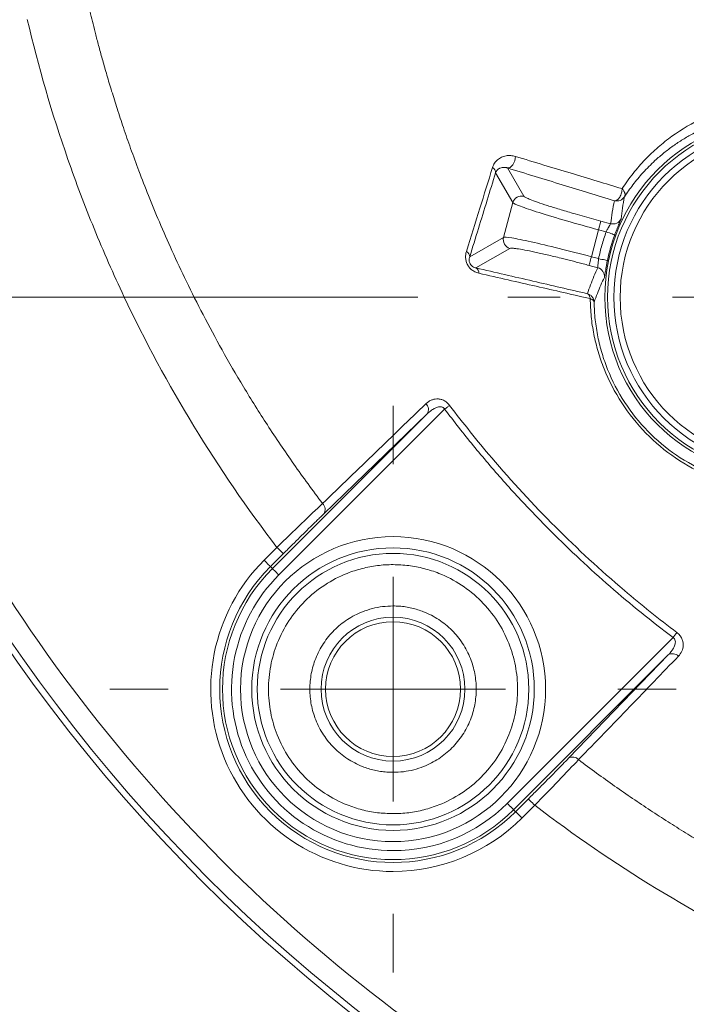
# Model space of a CAD drawing. Header units: millimetres. Extents: x 0 to 420, y 0 to 297.
# Tile 5 of 92: x 56.08 to 63.49, y 49.07 to 60.02. Entities that reach past the tile are written whole.
import ezdxf

# ---------------------------------------------------------------- set-up
doc = ezdxf.new("R2010")
doc.units = ezdxf.units.MM
doc.styles.add('SLDTEXTSTYLE0', font='TXT', dxfattribs={"width": 0.75})
doc.dimstyles.new('SLDDIMSTYLE0', dxfattribs={"dimtxt": 3.5, "dimasz": 3.302, "dimexe": 0, "dimexo": 0.0625, "dimgap": 0.875, "dimtad": 2, "dimdec": 6, "dimlfac": 2, "dimrnd": 1e-09, "dimzin": 12, "dimdsep": 46, "dimtxsty": 'SLDTEXTSTYLE0', "dimsah": 1, "dimcen": 0.09, "dimadec": 0, "dimazin": 3, "dimtfac": 1, "dimtofl": 0, "dimtmove": 0, "dimatfit": 3, "dimfxl": 1, "dimfrac": 2, "dimtolj": 1, "dimtzin": 12, "dimarcsym": 0})

# ---------------------------------------------------------------- blocks, each defined once
blk = doc.blocks.new('_D_10')
at = {"color": 7, "linetype": 'Continuous', "lineweight": 0}
for p, q in [((84.09, 111.446), (25.051, 111.446)), ((26.051, 111.446), (26.051, 43.492)), ((84.09, 43.492), (25.051, 43.492))]:
    blk.add_line(p, q, dxfattribs=at)
for points in [[(26.051, 111.446), (25.543, 108.144), (26.559, 108.144)], [(26.051, 43.492), (26.559, 46.794), (25.543, 46.794)]]:
    blk.add_solid(points, dxfattribs=at)
at = {"color": 7, "linetype": 'Continuous', "lineweight": 0, "insert": (21.539, 73.59), "char_height": 3.5, "attachment_point": 1, "rotation": 90, "style": 'SLDTEXTSTYLE0'}
blk.add_mtext('136', dxfattribs=at)
blk = doc.blocks.new('SW_SYMBOL_MOD_BOX')
at = {"color": 0, "linetype": 'Continuous', "lineweight": 0}
for p, q in [((200, 200), (200, 800)), ((200, 800), (800, 800)), ((800, 800), (800, 200)), ((200, 200), (800, 200))]:
    blk.add_line(p, q, dxfattribs=at)
blk = doc.blocks.new('_D_14')
at = {"color": 7, "linetype": 'Continuous', "lineweight": 0}
for p, q in [((60.367, 97.934), (34.078, 97.934)), ((35.078, 97.934), (35.078, 56.934)), ((60.507, 56.934), (34.078, 56.934))]:
    blk.add_line(p, q, dxfattribs=at)
for points in [[(35.078, 97.934), (34.57, 94.632), (35.586, 94.632)], [(35.078, 56.934), (35.586, 60.236), (34.57, 60.236)]]:
    blk.add_solid(points, dxfattribs=at)
at = {"color": 7, "linetype": 'Continuous', "lineweight": 0, "xscale": 0.0044707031, "yscale": 0.0044707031, "zscale": 0.0044707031, "rotation": 90}
blk.add_blockref('SW_SYMBOL_MOD_BOX', (34.592, 72.383), dxfattribs=at)
at = {"color": 7, "linetype": 'Continuous', "lineweight": 0, "insert": (30.512, 77.383), "char_height": 3.5, "attachment_point": 1, "rotation": 90, "style": 'SLDTEXTSTYLE0'}
blk.add_mtext('82', dxfattribs=at)
blk = doc.blocks.new('SW_CENTERMARKSYMBOL_3')
at = {"color": 0, "linetype": 'Continuous', "lineweight": 0}
for p, q in [((0, 2.5), (0, 3.149)), ((0, 0), (0, 1.25)), ((-2.5, 0), (-3.149, 0)), ((0, 0), (-1.25, 0)), ((0, 0), (0, -1.25)), ((0, 0), (1.25, 0)), ((2.5, 0), (3.149, 0)), ((0, -2.5), (0, -3.149))]:
    blk.add_line(p, q, dxfattribs=at)
blk = doc.blocks.new('SW_CENTERMARKSYMBOL_6')
at = {"color": 0, "linetype": 'Continuous', "lineweight": 0}
for p, q in [((0, 2.5), (0, 3.082)), ((0, 0), (0, 1.25)), ((-2.5, 0), (-3.082, 0)), ((0, 0), (-1.25, 0)), ((0, 0), (0, -1.25)), ((0, 0), (1.25, 0)), ((2.5, 0), (3.082, 0)), ((0, -2.5), (0, -3.082))]:
    blk.add_line(p, q, dxfattribs=at)

msp = doc.modelspace()

# ---------------------------------------------------------------- linework, layer by layer
at = {"color": 7, "linetype": 'Continuous', "lineweight": 15}
for p, q in [((61.50541141, 58.37117417), (61.68711617, 58.05645047)), ((61.56480744, 57.98583759), (61.37286558, 58.31828995)), ((61.56480744, 57.98583759), (61.46138593, 57.59984909)), ((62.51784101, 57.68419711), (62.54368707, 57.78065978)), ((62.54368707, 57.78065978), (62.65200361, 57.75163604)), ((61.08452066, 57.38226978), (61.46138593, 57.59984909)), ((62.43755355, 57.38456084), (62.51784101, 57.68419711)), ((62.51784101, 57.68419711), (62.60285213, 57.66142069)), ((61.53199508, 57.47754408), (61.15460082, 57.25965558)), ((62.51784101, 57.36304728), (62.43755355, 57.38456084)), ((62.50911638, 57.26199879), (62.41170749, 57.28810189)), ((58.89174029, 53.91726179), (60.6121613, 55.63768653)), ((58.96243885, 53.84656323), (60.80598816, 55.69011254)), ((60.6121613, 55.63768653), (59.46328923, 54.52701358)), ((58.94123449, 54.15267779), (58.79877939, 54.01022269)), ((59.01193305, 54.08197923), (58.86947795, 53.93952413)), ((58.86947795, 53.93952413), (58.89174029, 53.91726179)), ((63.34564521, 53.15045549), (61.5020959, 51.30690618)), ((63.29322293, 52.95663236), (61.57279446, 51.23620762)), ((62.18254998, 51.80775656), (63.29322293, 52.95663236)), ((61.5950568, 51.21394528), (61.7375119, 51.35640411)), ((61.57279446, 51.23620762), (61.5950568, 51.21394528)), ((61.66575536, 51.14324672), (61.80821046, 51.28570182))]:
    msp.add_line(p, q, dxfattribs=at)
at = {"color": 7, "linetype": 'Continuous', "lineweight": 15, "flags": 128}
for points in [[(61.50541141, 58.37117417), (61.52028277, 58.37158023), (61.53585448, 58.37808086), (61.55113562, 58.39026256), (61.56515017, 58.40735419), (61.57701894, 58.42826797), (61.58598199, 58.45168142), (61.59147307, 58.47610815), (61.59314945, 58.49999471)], [(62.60285213, 57.66142069), (62.62097194, 57.65478594), (62.6384063, 57.64840452), (62.65450701, 57.64251111), (62.66867056, 57.63732551), (62.68035307, 57.63304887), (62.68912985, 57.62983395), (62.69465819, 57.62781112), (62.69674435, 57.62704743)], [(62.41170749, 57.28810189), (62.41243019, 57.29078783), (62.41405442, 57.29684143), (62.41652056, 57.30604662), (62.41973921, 57.31807185), (62.42359861, 57.332485), (62.42796465, 57.34876825), (62.43267342, 57.36633672), (62.43755355, 57.38456084)], [(62.51784101, 57.36304728), (62.53673568, 57.35913573), (62.55492255, 57.35536946), (62.57171615, 57.35189377), (62.58648321, 57.34883903), (62.5986649, 57.34631328), (62.60781422, 57.34442083), (62.61358097, 57.34322501), (62.61574909, 57.34277798)], [(60.80598816, 55.69011254), (60.81369206, 55.69592772), (60.82132145, 55.70168702), (60.82881674, 55.70734201), (60.8360885, 55.71283309), (60.8430846, 55.71811183), (60.84973052, 55.72312979), (60.8559741, 55.72784228), (60.8617483, 55.73219715)], [(58.94123449, 54.15267779), (58.95487651, 54.13903577), (58.96801188, 54.12590413), (58.98013398, 54.11378203), (58.99079576, 54.10311652), (58.99959489, 54.09431739), (59.00620356, 54.08771245), (59.01036843, 54.08354757), (59.01193305, 54.08197923)], [(58.79877939, 54.01022269), (58.81242141, 53.99658067), (58.82554933, 53.98344902), (58.83767887, 53.9713232), (58.84834066, 53.96066142), (58.85713979, 53.95186229), (58.86374846, 53.94525362), (58.86791333, 53.94108875), (58.86947795, 53.93952413)], [(58.89174029, 53.91726179), (58.89330491, 53.91569717), (58.89746978, 53.9115323), (58.90407845, 53.90492363), (58.91287758, 53.89612449), (58.92353937, 53.88546271), (58.93566146, 53.87333689), (58.94879683, 53.86020525), (58.96243885, 53.84656323)], [(63.34564521, 53.15045549), (63.35145667, 53.15815939), (63.35722342, 53.16579251), (63.36287096, 53.17328034), (63.36836203, 53.18055583), (63.3736445, 53.18755193), (63.37866619, 53.19420157), (63.38337495, 53.20044143), (63.38773354, 53.20621563)], [(61.7375119, 51.35640411), (61.73907652, 51.35483576), (61.74324139, 51.35067089), (61.74985006, 51.34406595), (61.7586492, 51.33526309), (61.76931098, 51.32460131), (61.78144052, 51.31247921), (61.79456844, 51.29934756), (61.80821046, 51.28570182)], [(61.5020959, 51.30690618), (61.51573792, 51.29326416), (61.52887329, 51.28013251), (61.54099538, 51.26800669), (61.55165717, 51.25734491), (61.5604563, 51.24854578), (61.56706497, 51.24193711), (61.57122984, 51.23777224), (61.57279446, 51.23620762)], [(61.66575536, 51.14324672), (61.65211334, 51.15688874), (61.63897797, 51.17002038), (61.62685588, 51.1821462), (61.61619409, 51.19280798), (61.60739496, 51.20160712), (61.60078629, 51.20821579), (61.59662142, 51.21238066), (61.5950568, 51.21394528)]]:
    msp.add_lwpolyline(points, dxfattribs=at)
at = {"color": 7, "linetype": 'Continuous', "lineweight": 15}
for centre, radius in [((64.58962913, 56.93409708), 2.00290445), ((64.58962913, 56.93409708), 1.97238552), ((64.58962913, 56.93409708), 1.90182319), ((60.23226678, 52.57673473), 1.57078724), ((60.23226678, 52.57673473), 1.50937122), ((60.23226678, 52.57673473), 0.8), ((60.23226894, 52.5767369), 0.75)]:
    msp.add_circle(centre, radius, dxfattribs=at)
for centre, radius, start, end in [((71.19242405, 63.536892), 18.44201228, 193.157959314, 256.842040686), ((71.19242405, 63.536892), 18.51187062, 193.157959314, 256.842040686), ((61.30847932, 58.31938721), 0.06439561, 359.023664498, 62.396297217), ((61.66149204, 57.95960203), 0.10018092, 75.180277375, 164.818246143), ((62.67788826, 57.84823718), 0.10000897, 254.9997501, 334.365878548), ((61.55823765, 57.57422899), 0.10018305, 165.182986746, 254.814430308), ((64.58962913, 56.93409708), 2.01574002, 159.89324403, 168.302525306), ((61.0172231, 57.38411316), 0.0673228, 358.430977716, 62.805501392), ((61.12329945, 57.20318636), 0.0645643, 357.620189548, 61.000017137), ((62.48323017, 57.1653941), 0.1000128, 353.816269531, 74.999414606), ((60.53976386, 55.68533474), 0.0866703, 326.649177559, 47.985216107), ((59.39047199, 54.57477163), 0.08708146, 326.740657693, 48.409986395), ((60.23226678, 52.57673473), 1.92727383, 135, 315), ((60.23226678, 52.57673473), 1.89579379, 135, 315), ((63.34086745, 52.88422118), 0.08667975, 42.018066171, 123.343791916), ((62.23030785, 51.73495415), 0.08706896, 41.584265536, 123.264596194)]:
    msp.add_arc(centre, radius, start, end, dxfattribs=at)
for points, knots in [([(56.84561772, 60.18298311), (56.85339075, 60.14998978), (56.86985164, 60.08012006), (56.8970105, 59.96950311), (56.92814799, 59.84677836), (56.96386406, 59.71129096), (57.00473354, 59.56229719), (57.05144974, 59.39896043), (57.10485661, 59.22033625), (57.16599137, 59.02536651), (57.23605359, 58.81285996), (57.31640139, 58.58153251), (57.4086497, 58.33008616), (57.51468955, 58.05723412), (57.63659615, 57.76171688), (57.77674428, 57.44246104), (57.93790978, 57.09873114), (58.12282592, 56.73071501), (58.33348964, 56.34004285), (58.57106983, 55.93002984), (58.83681536, 55.50584753), (59.12859554, 55.07137112), (59.34050267, 54.78535948), (59.4482745, 54.63989955)], [0, 0, 0, 0, 0.0164854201, 0.0349110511, 0.0553950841, 0.0780626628, 0.1030548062, 0.1305330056, 0.160684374, 0.1937255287, 0.2299047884, 0.2695041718, 0.312818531, 0.3601576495, 0.4118645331, 0.4682790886, 0.5297129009, 0.5964790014, 0.6685595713, 0.7455479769, 0.8269003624, 0.9119649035, 1, 1, 1, 1]), ([(56.16540298, 60.02369192), (56.28841623, 59.49839344), (56.4389565, 58.97854804), (56.70750267, 58.20724393), (56.80415692, 57.95155654), (57.01203275, 57.44306709), (57.12330058, 57.19017268), (57.70952495, 55.94957521), (58.27671196, 55.02008264), (58.94123502, 54.15267958)], [0, 0, 0, 0, 0.25, 0.25, 0.375, 0.375, 0.5, 0.5, 1, 1, 1, 1]), ([(67.05125035, 45.82245223), (63.74851191, 46.59454628), (60.72705657, 48.27481514), (55.93034719, 53.07152452), (54.25007832, 56.09297986), (53.47798427, 59.3957183)], [0, 0, 0, 0, 0.5, 0.5, 1, 1, 1, 1]), ([(62.77941943, 58.14165839), (62.7990931, 58.17097888), (62.83825389, 58.22934182), (62.90123554, 58.31204331), (62.96677736, 58.39072352), (63.03508329, 58.46518189), (63.10594936, 58.53561322), (63.17928671, 58.6021113), (63.25499193, 58.66479825), (63.41497564, 58.78587092), (63.6694934, 58.93717829), (64.04941501, 59.07776403), (64.45008019, 59.14911188), (64.81328079, 59.14242342), (65.10621604, 59.09316883), (65.29941077, 59.03875749), (65.4535194, 58.98119516), (65.57087246, 58.92907544), (65.68495306, 58.87060769), (65.75893279, 58.82531763), (65.79562806, 58.80285295)], [0, 0, 0, 0, 0.0321008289, 0.0638972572, 0.0954307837, 0.1267412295, 0.1578665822, 0.1888428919, 0.21970421, 0.2504825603, 0.3783967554, 0.4992123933, 0.6297936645, 0.749057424, 0.8135303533, 0.8743245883, 0.9070500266, 0.9387205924, 0.9696043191, 1, 1, 1, 1]), ([(64.58962912, 59.00319767), (64.56195928, 59.00328497), (64.50518011, 59.00346411), (64.41931606, 58.99933979), (64.33037758, 58.99159842), (64.23866593, 58.9795029), (64.14437567, 58.96274455), (64.00475648, 58.93114871), (63.80682811, 58.8694008), (63.61014467, 58.77994009), (63.45322599, 58.6888102), (63.34645682, 58.61770106), (63.24332166, 58.53946095), (63.12978107, 58.44170372), (63.01307837, 58.32408189), (62.8997358, 58.18957448), (62.83574137, 58.09568497), (62.80529608, 58.05101714)], [0, 0, 0, 0, 0.036946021, 0.0758140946, 0.1166133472, 0.159351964, 0.2040373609, 0.2506763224, 0.3616131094, 0.5007706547, 0.5630202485, 0.6253518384, 0.6872861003, 0.750796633, 0.8415471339, 0.9246162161, 1, 1, 1, 1]), ([(64.58962913, 55.10173972), (63.5783236, 55.10173972), (62.75727177, 55.92279155), (62.75727177, 57.94540261), (63.5783236, 58.76645443), (64.58962913, 58.76645443)], [0, 0, 0, 0, 0.5, 0.5, 1, 1, 1, 1]), ([(61.33831832, 58.37645419), (61.34130665, 58.3849358), (61.34729236, 58.40192471), (61.36008951, 58.42445257), (61.37559061, 58.44467377), (61.39403767, 58.46241846), (61.41532476, 58.47776348), (61.44631355, 58.49448527), (61.48745248, 58.50820808), (61.53968774, 58.51256686), (61.5754435, 58.5041582), (61.59314602, 58.49999511)], [0, 0, 0, 0, 0.0790114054, 0.1582620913, 0.2389267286, 0.3220977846, 0.4087538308, 0.4997451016, 0.6740283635, 0.8386128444, 1, 1, 1, 1]), ([(61.59314602, 58.49999511), (61.69836477, 58.46802431), (61.90386157, 58.40558394), (62.20726145, 58.3137114), (62.49717967, 58.2263504), (62.68708368, 58.16936569), (62.77941943, 58.14165839)], [0, 0, 0, 0, 0.26919707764, 0.52575362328, 0.76941037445, 1, 1, 1, 1]), ([(61.04798822, 57.44399563), (61.09788934, 57.60383526), (61.19421398, 57.91237536), (61.29145375, 58.22552983), (61.33831832, 58.37645419)], [0, 0, 0, 0, 0.5180513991, 1, 1, 1, 1]), ([(61.47792666, 58.37734662), (61.47287987, 58.37769462), (61.46156929, 58.37847455), (61.44358452, 58.37654747), (61.42804942, 58.37219188), (61.41127931, 58.36467552), (61.3959335, 58.35406062), (61.38135191, 58.33783137), (61.37545248, 58.3242405), (61.37286922, 58.31828927)], [0, 0, 0, 0, 0.1117360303, 0.2504165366, 0.4236906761, 0.5002410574, 0.7040333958, 0.870400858, 1, 1, 1, 1]), ([(61.50541136, 58.37117462), (61.5010135, 58.37255577), (61.49159196, 58.37551461), (61.4826791, 58.37670949), (61.47792666, 58.37734662)], [0, 0, 0, 0, 0.46678881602, 1, 1, 1, 1]), ([(62.6946993, 58.00760721), (62.59879703, 58.03678035), (62.40403102, 58.0960275), (62.11023676, 58.18573808), (61.80943255, 58.27780717), (61.60772221, 58.33975411), (61.50541136, 58.37117462)], [0, 0, 0, 0, 0.23890672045, 0.48519093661, 0.738880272, 1, 1, 1, 1]), ([(61.37286922, 58.31828927), (61.3414499, 58.21597916), (61.27783229, 58.00882237), (61.18172085, 57.69684533), (61.11718103, 57.48796297), (61.08452412, 57.38226929)], [0, 0, 0, 0, 0.32526000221, 0.65858411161, 1, 1, 1, 1]), ([(62.6946993, 58.00760721), (62.69838092, 58.00733883), (62.70784996, 58.00664856), (62.72389844, 58.0138684), (62.74001987, 58.02841803), (62.75878406, 58.05358519), (62.7764034, 58.09394039), (62.7784591, 58.12646449), (62.77941943, 58.14165839)], [0, 0, 0, 0, 0.0975901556, 0.2509989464, 0.3938065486, 0.5020613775, 0.767383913, 1, 1, 1, 1]), ([(62.77941943, 58.14165839), (62.78364403, 58.13715986), (62.79157397, 58.1287157), (62.80002339, 58.11579143), (62.80578454, 58.10460524), (62.80979487, 58.09349206), (62.81207687, 58.08224126), (62.81197242, 58.07074839), (62.80999789, 58.06024794), (62.80690807, 58.05418187), (62.80529608, 58.05101714)], [0, 0, 0, 0, 0.1522693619, 0.2858231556, 0.4010032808, 0.499985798, 0.6301342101, 0.7562746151, 0.8728462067, 1, 1, 1, 1]), ([(61.68711676, 58.05645164), (61.68836918, 58.0549236), (61.69086428, 58.0518794), (61.70042846, 58.04579645), (61.71425083, 58.03863183), (61.73274719, 58.03027525), (61.76848349, 58.01551837), (61.83370742, 57.99137605), (61.94473406, 57.95433935), (62.07875858, 57.91247506), (62.21247428, 57.87288492), (62.33372239, 57.83824486), (62.43779825, 57.80923533), (62.50829848, 57.7902094), (62.5436898, 57.78065832)], [0, 0, 0, 0, 0.0484345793, 0.0964930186, 0.1444339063, 0.1925177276, 0.2410026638, 0.3705530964, 0.5002600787, 0.6297431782, 0.7593841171, 0.8397550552, 0.9195565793, 1, 1, 1, 1]), ([(62.80529608, 58.05101714), (62.79478337, 58.03425478), (62.77759962, 58.01913544), (62.736734, 58.00309543), (62.71383519, 58.00248211), (62.6946993, 58.00760721)], [0, 0, 0, 0, 0.5, 0.5, 1, 1, 1, 1]), ([(62.80529608, 58.05101714), (62.79720303, 58.00921592), (62.78147346, 57.92797156), (62.7724397, 57.84516953), (62.76805392, 57.80497015)], [0, 0, 0, 0, 0.5145122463, 1, 1, 1, 1]), ([(61.56481012, 57.98583787), (61.56966504, 57.97836561), (61.59797351, 57.96467516), (61.69750901, 57.92678209), (61.76870108, 57.90259366), (61.94389184, 57.84714491), (62.04783034, 57.81590365), (62.27373254, 57.75079407), (62.39559937, 57.7169533), (62.51784337, 57.68419811)], [0, 0, 0, 0, 0.25, 0.25, 0.5, 0.5, 0.75, 0.75, 1, 1, 1, 1]), ([(62.65200173, 57.75163623), (62.65737339, 57.7946324), (62.66814877, 57.88088142), (62.68583158, 57.96528156), (62.6946993, 58.00760721)], [0, 0, 0, 0, 0.4985120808, 1, 1, 1, 1]), ([(62.76805392, 57.80497015), (62.76789135, 57.80429624), (62.76756697, 57.80295152), (62.76543223, 57.79748001), (62.76003109, 57.78443559), (62.74979051, 57.76066304), (62.73507089, 57.72553782), (62.72268149, 57.69505904), (62.70966716, 57.66188749), (62.7010288, 57.63860544), (62.69674095, 57.62704888)], [0, 0, 0, 0, 0.0836702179, 0.1669544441, 0.2510963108, 0.4995186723, 0.6241278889, 0.7493104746, 0.8755646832, 1, 1, 1, 1]), ([(62.60284988, 57.66142069), (62.60531099, 57.66653941), (62.61088985, 57.67814255), (62.62039996, 57.69630733), (62.62902878, 57.71194311), (62.63956633, 57.72982364), (62.64944632, 57.74626397), (62.65119467, 57.74993955), (62.65200173, 57.75163623)], [0, 0, 0, 0, 0.11091556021, 0.25142398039, 0.41275232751, 0.50153087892, 0.76990220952, 1, 1, 1, 1]), ([(62.43755587, 57.38456108), (62.31531187, 57.41731626), (62.19285171, 57.4489427), (61.96465988, 57.50550725), (61.85902586, 57.53042078), (61.67958184, 57.56999614), (61.60583349, 57.58464437), (61.50068668, 57.60159576), (61.4693256, 57.60389372), (61.46138499, 57.59985001)], [0, 0, 0, 0, 0.25, 0.25, 0.5, 0.5, 0.75, 0.75, 1, 1, 1, 1]), ([(62.60284988, 57.66142069), (62.59420181, 57.63701102), (62.57691731, 57.58822459), (62.55447048, 57.5139085), (62.53438105, 57.4389208), (62.52335899, 57.38835022), (62.51784424, 57.36304787)], [0, 0, 0, 0, 0.250168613, 0.5, 0.749831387, 1, 1, 1, 1]), ([(62.41170943, 57.28810087), (62.39042194, 57.29378027), (62.34801143, 57.30509519), (62.28477897, 57.32163664), (62.2223185, 57.33773011), (62.16062263, 57.3533542), (62.06610327, 57.37687426), (61.94322528, 57.40639508), (61.8062801, 57.43714027), (61.69154628, 57.46059302), (61.61580926, 57.47353107), (61.56950727, 57.47921951), (61.54264275, 57.48062307), (61.53555633, 57.47857271), (61.53199876, 57.47754337)], [0, 0, 0, 0, 0.0483687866, 0.0963638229, 0.1442447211, 0.1922729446, 0.2407075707, 0.3701588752, 0.4998313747, 0.6293487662, 0.7590888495, 0.8395465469, 0.9194479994, 1, 1, 1, 1]), ([(61.18780585, 57.20050674), (61.17966964, 57.20263505), (61.16386698, 57.20676881), (61.14070425, 57.2169034), (61.11456936, 57.23240069), (61.08661476, 57.25616419), (61.06127539, 57.29106461), (61.04451309, 57.33063219), (61.03793717, 57.37052158), (61.03892311, 57.40931534), (61.04489104, 57.43214678), (61.04798822, 57.44399563)], [0, 0, 0, 0, 0.0880109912, 0.1709405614, 0.2502983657, 0.3775880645, 0.4995581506, 0.6210678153, 0.7499236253, 0.8702177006, 1, 1, 1, 1]), ([(61.08452412, 57.38226929), (61.08106555, 57.37022477), (61.07533717, 57.35027565), (61.08437217, 57.30979064), (61.10613749, 57.28169068), (61.12990589, 57.26607528), (61.14560662, 57.26199375), (61.15460448, 57.25965468)], [0, 0, 0, 0, 0.3015276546, 0.4994150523, 0.6251446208, 0.7851757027, 1, 1, 1, 1]), ([(61.15460448, 57.25965468), (61.26119116, 57.235151), (61.4713937, 57.18682661), (61.78487906, 57.11443583), (62.09119724, 57.04347915), (62.29426555, 56.99620647), (62.39429104, 56.97292134)], [0, 0, 0, 0, 0.2608789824, 0.5144866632, 0.7608503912, 1, 1, 1, 1]), ([(62.39429104, 56.97292134), (62.40537204, 57.00569321), (62.42747141, 57.07105172), (62.46572451, 57.16741781), (62.49468203, 57.23053245), (62.50911956, 57.26199991)], [0, 0, 0, 0, 0.33522747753, 0.66856022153, 1, 1, 1, 1]), ([(62.50911956, 57.26199991), (62.50927057, 57.26254287), (62.50958685, 57.26368008), (62.50992122, 57.26959551), (62.51043358, 57.27934825), (62.5113493, 57.3001924), (62.51394032, 57.33041372), (62.51694448, 57.3555265), (62.51784424, 57.36304787)], [0, 0, 0, 0, 0.1097080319, 0.2297752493, 0.3604509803, 0.5019263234, 0.850824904, 1, 1, 1, 1]), ([(62.6157525, 57.34277655), (62.61411262, 57.33474015), (62.61083181, 57.31866223), (62.60626635, 57.29478358), (62.60137272, 57.26793102), (62.59646876, 57.2391681), (62.59047168, 57.20165341), (62.58633928, 57.17413216), (62.58370827, 57.15824726), (62.58300882, 57.15582713), (62.58265974, 57.15461928)], [0, 0, 0, 0, 0.0830263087, 0.1661055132, 0.250782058, 0.3756941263, 0.5003218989, 0.7488501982, 0.8746544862, 1, 1, 1, 1]), ([(62.42424805, 56.91848863), (62.32572577, 56.94105918), (62.12481881, 56.98708511), (61.82046332, 57.05658131), (61.50653675, 57.12818251), (61.29528345, 57.17611866), (61.18780585, 57.20050674)], [0, 0, 0, 0, 0.2361803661, 0.4816197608, 0.7362679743, 1, 1, 1, 1]), ([(62.58265974, 57.15461928), (62.56891697, 57.12586096), (62.54078861, 57.06699917), (62.50254251, 56.97518876), (62.47994264, 56.91156292), (62.46839573, 56.87905471)], [0, 0, 0, 0, 0.3184380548, 0.6517710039, 1, 1, 1, 1]), ([(62.39429104, 56.97292134), (62.40076165, 56.97077496), (62.41277926, 56.96678858), (62.42766785, 56.95738025), (62.43872169, 56.94785565), (62.45180106, 56.93314702), (62.46164274, 56.91516758), (62.46728775, 56.89452243), (62.4680312, 56.88414365), (62.46839573, 56.87905469)], [0, 0, 0, 0, 0.1592188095, 0.2957108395, 0.409446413, 0.5004016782, 0.7563524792, 0.8805338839, 1, 1, 1, 1]), ([(62.42424805, 56.91848863), (62.423394, 56.92454328), (62.42163221, 56.9370331), (62.41548888, 56.95295136), (62.40666306, 56.96638326), (62.39853405, 56.97067909), (62.39429104, 56.97292134)], [0, 0, 0, 0, 0.2234531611, 0.4609502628, 0.7186374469, 1, 1, 1, 1]), ([(64.53232002, 54.76965008), (64.49883793, 54.77115419), (64.43242944, 54.77413746), (64.33235806, 54.78444126), (64.23317518, 54.79899256), (64.1348594, 54.81818222), (64.03751617, 54.84189423), (63.94122446, 54.87013826), (63.8460548, 54.90290446), (63.65301741, 54.97941288), (63.37007847, 55.13213906), (63.0344416, 55.41340594), (62.76090028, 55.75502172), (62.59921074, 56.07103962), (62.50968619, 56.32996322), (62.46225076, 56.52400597), (62.43177452, 56.72171706), (62.42678224, 56.85223492), (62.42424805, 56.91848863)], [0, 0, 0, 0, 0.0328667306, 0.0651880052, 0.0970181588, 0.128413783, 0.1594335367, 0.1901379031, 0.2205888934, 0.2508492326, 0.3768798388, 0.5001115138, 0.623219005, 0.7494944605, 0.8101046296, 0.8717464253, 0.934895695, 1, 1, 1, 1]), ([(62.46839573, 56.87905469), (62.46827534, 56.88036531), (62.46787906, 56.88467968), (62.46496577, 56.89156691), (62.45737858, 56.90119275), (62.44396307, 56.9109054), (62.43150225, 56.91569836), (62.42424805, 56.91848863)], [0, 0, 0, 0, 0.0749839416, 0.2468368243, 0.5002979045, 0.7090934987, 1, 1, 1, 1]), ([(62.46839573, 56.87905469), (62.46932858, 56.84658588), (62.4711761, 56.78228152), (62.47967111, 56.68531863), (62.49225075, 56.589466), (62.50920758, 56.49480534), (62.53032932, 56.40155403), (62.5555222, 56.30988784), (62.58466439, 56.21996603), (62.65390792, 56.03497527), (62.79444219, 55.76218039), (63.05712181, 55.43409544), (63.37971102, 55.16406141), (63.6794478, 55.00150292), (63.92584255, 54.909939), (64.11116463, 54.85989922), (64.30266692, 54.82554928), (64.42980343, 54.81780789), (64.49459491, 54.81386271)], [0, 0, 0, 0, 0.033559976, 0.0664654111, 0.0987366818, 0.1303954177, 0.1614645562, 0.191968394, 0.2219326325, 0.2513844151, 0.3778381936, 0.500174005, 0.6226218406, 0.7487906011, 0.8082254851, 0.8697692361, 0.9336316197, 1, 1, 1, 1]), ([(59.4482745, 54.63989955), (59.64558975, 54.83042659), (60.02860219, 55.20026231), (60.41192574, 55.57031554), (60.59777377, 55.74972967)], [0, 0, 0, 0, 0.5151667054, 1, 1, 1, 1]), ([(60.59777377, 55.74972967), (60.60666908, 55.75761102), (60.62392745, 55.77290215), (60.65348991, 55.78942723), (60.68467187, 55.80003104), (60.7188602, 55.80461464), (60.75534403, 55.80224457), (60.79384723, 55.78972464), (60.83139816, 55.76720151), (60.85166265, 55.74382839), (60.86174584, 55.73219841)], [0, 0, 0, 0, 0.1347170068, 0.2613731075, 0.3821993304, 0.4997240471, 0.6297051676, 0.7501331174, 0.8756714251, 1, 1, 1, 1]), ([(60.86174584, 55.73219841), (61.01205863, 55.53305214), (61.38537283, 55.0674476), (62.02681832, 54.37128627), (62.72297965, 53.72984078), (63.18858419, 53.35652658), (63.38773046, 53.20621379)], [0.619926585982, 0.619926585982, 0.619926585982, 0.619926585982, 0.622045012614, 0.625, 0.627954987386, 0.630073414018, 0.630073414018, 0.630073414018, 0.630073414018]), ([(60.80598701, 55.69011243), (60.80364842, 55.69365224), (60.79896038, 55.7007483), (60.78864623, 55.70865154), (60.77644543, 55.71393304), (60.76233372, 55.71638589), (60.74515318, 55.71596775), (60.72443252, 55.71149111), (60.69505257, 55.70007938), (60.65553668, 55.67685844), (60.62802447, 55.65201252), (60.61216276, 55.637688)], [0, 0, 0, 0, 0.0509709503, 0.1021785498, 0.1568948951, 0.2178294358, 0.2869643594, 0.3840090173, 0.5011467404, 0.7123942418, 1, 1, 1, 1]), ([(60.80598701, 55.69011243), (60.85812144, 55.62185336), (60.96233601, 55.48540631), (61.12369371, 55.28478878), (61.28860596, 55.08731671), (61.45744174, 54.89326858), (61.63010235, 54.70257065), (61.80661339, 54.51524015), (62.03190962, 54.28544626), (62.30957851, 54.01713373), (62.64428058, 53.71589907), (62.98868013, 53.42551576), (63.22659843, 53.24218653), (63.34564448, 53.15045496)], [0, 0, 0, 0, 0.07151258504, 0.14295070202, 0.2143424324, 0.28571591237, 0.35709929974, 0.42852074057, 0.50000833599, 0.62503402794, 0.74994058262, 0.87487895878, 1, 1, 1, 1]), ([(59.4482745, 54.63989955), (59.37993721, 54.57545995), (59.30177873, 54.50098833), (59.12680359, 54.33286979), (59.035547, 54.24456333), (58.94123502, 54.15267958)], [0, 0, 0, 0, 0.5, 0.5, 1, 1, 1, 1]), ([(59.46329033, 54.52701495), (59.45096004, 54.51507783), (59.42639804, 54.49129903), (59.38655373, 54.45249966), (59.34479929, 54.41168491), (59.30090582, 54.36861708), (59.24506966, 54.31364964), (59.17651955, 54.2458887), (59.09481481, 54.16475616), (59.03964835, 54.10965852), (59.01193493, 54.08197967)], [0, 0, 0, 0, 0.1002211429, 0.1996409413, 0.2988594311, 0.3984802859, 0.4990999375, 0.6663480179, 0.8323866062, 1, 1, 1, 1]), ([(60.23226678, 54.27244583), (59.29637837, 54.27244583), (58.53655568, 53.51262314), (58.53655568, 51.64084632), (59.29637837, 50.88102363), (60.23226678, 50.88102363)], [0, 0, 0, 0, 0.5, 0.5, 1, 1, 1, 1]), ([(60.23226678, 50.88102363), (61.16815518, 50.88102363), (61.92797787, 51.64084632), (61.92797787, 53.51262314), (61.16815518, 54.27244583), (60.23226678, 54.27244583)], [0, 0, 0, 0, 0.5, 0.5, 1, 1, 1, 1]), ([(58.79877847, 54.01022304), (58.51527036, 53.72671492), (58.32218109, 53.36547031), (58.16574167, 52.57899621), (58.20589056, 52.17135765), (58.51275753, 51.43051525), (58.77261197, 51.1138817), (59.43935252, 50.66837991), (59.83132576, 50.54947613), (60.23226678, 50.54947613)], [0, 0, 0, 0, 0.25, 0.25, 0.5, 0.5, 0.75, 0.75, 1, 1, 1, 1]), ([(60.23226678, 53.96118209), (60.20309046, 53.96066748), (60.14496392, 53.95964225), (60.05833316, 53.95124199), (59.97271738, 53.9377986), (59.88812299, 53.91883399), (59.80454463, 53.89446801), (59.66132473, 53.84281529), (59.46654102, 53.74245607), (59.24677171, 53.56237401), (59.06657619, 53.34248509), (58.93966505, 53.09632425), (58.86384023, 52.8378067), (58.83981353, 52.57682287), (58.86382216, 52.3157528), (58.9395988, 52.0573093), (59.06652811, 51.81106474), (59.24663985, 51.59121597), (59.46648433, 51.41108317), (59.68706163, 51.29727893), (59.88697569, 51.23227454), (60.05824738, 51.19841548), (60.17409888, 51.19433575), (60.23226678, 51.19228737)], [0, 0, 0, 0, 0.0201465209, 0.0401369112, 0.0600504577, 0.0799673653, 0.0999677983, 0.1201309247, 0.1850813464, 0.2500934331, 0.3150438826, 0.3800559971, 0.4400119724, 0.5000289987, 0.5599849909, 0.6200020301, 0.6849524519, 0.7499645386, 0.814914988, 0.8799271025, 0.9200450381, 0.9598554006, 1, 1, 1, 1]), ([(60.23226678, 51.19228737), (60.2614431, 51.19280198), (60.31956963, 51.19382721), (60.4062004, 51.20222747), (60.49181618, 51.21567086), (60.57641056, 51.23463547), (60.65998892, 51.25900145), (60.80320882, 51.31065417), (60.99799254, 51.41101339), (61.21776185, 51.59109545), (61.39795736, 51.81098437), (61.52486851, 52.05714521), (61.60069333, 52.31566277), (61.62472003, 52.57664659), (61.6007114, 52.83771667), (61.52493476, 53.09616016), (61.39800544, 53.34240473), (61.2178937, 53.5622535), (60.99804923, 53.74238629), (60.77747192, 53.85619054), (60.57755787, 53.92119492), (60.40628617, 53.95505398), (60.29043467, 53.95913371), (60.23226678, 53.96118209)], [0, 0, 0, 0, 0.0201465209, 0.0401369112, 0.0600504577, 0.0799673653, 0.0999677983, 0.1201309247, 0.1850813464, 0.2500934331, 0.3150438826, 0.3800559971, 0.4400119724, 0.5000289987, 0.5599849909, 0.6200020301, 0.6849524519, 0.7499645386, 0.814914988, 0.8799271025, 0.9200450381, 0.9598554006, 1, 1, 1, 1]), ([(60.23226678, 50.78092571), (59.87710069, 50.78092571), (59.52987855, 50.8862544), (58.93925894, 51.2808938), (58.70907176, 51.5613777), (58.4372394, 52.21763905), (58.40167426, 52.57873802), (58.54025319, 53.27542136), (58.7112977, 53.59542312), (58.96243804, 53.84656347)], [0, 0, 0, 0, 0.25, 0.25, 0.5, 0.5, 0.75, 0.75, 1, 1, 1, 1]), ([(60.23226678, 51.65173473), (60.20889945, 51.65222923), (60.162358, 51.65321415), (60.0930897, 51.66130411), (60.02479558, 51.67425351), (59.95747399, 51.69253258), (59.85428293, 51.72901917), (59.72067401, 51.79786655), (59.57384135, 51.91817181), (59.45343472, 52.06509587), (59.36864307, 52.22955063), (59.31797393, 52.40228807), (59.30191773, 52.57664658), (59.31795581, 52.7510914), (59.36857701, 52.92375459), (59.45338583, 53.08829387), (59.57371251, 53.23517476), (59.72060608, 53.355542), (59.86797661, 53.43157537), (60.00155087, 53.47502125), (60.11598498, 53.49764108), (60.19339613, 53.50036631), (60.23226678, 53.50173473)], [0, 0, 0, 0, 0.02414817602, 0.04809669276, 0.07198311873, 0.09594609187, 0.12012293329, 0.1850585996, 0.25008656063, 0.31502226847, 0.38005027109, 0.43999160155, 0.50002431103, 0.5599656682, 0.61999839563, 0.68493406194, 0.74996202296, 0.81489773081, 0.87992573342, 0.92003756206, 0.95984827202, 1, 1, 1, 1]), ([(60.23226678, 53.50173473), (60.2556341, 53.50124023), (60.30217555, 53.50025531), (60.37144386, 53.49216535), (60.43973798, 53.47921595), (60.50705957, 53.46093688), (60.61025063, 53.42445029), (60.74385955, 53.35560291), (60.89069221, 53.23529765), (61.01109883, 53.08837359), (61.09589049, 52.92391884), (61.14655962, 52.75118139), (61.16261582, 52.57682289), (61.14657774, 52.40237806), (61.09595655, 52.22971488), (61.01114772, 52.0651756), (60.89082105, 51.9182947), (60.74392747, 51.79792746), (60.59655695, 51.72189409), (60.46298268, 51.67844822), (60.34854857, 51.65582838), (60.27113742, 51.65310315), (60.23226678, 51.65173473)], [0, 0, 0, 0, 0.02414817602, 0.04809669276, 0.07198311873, 0.09594609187, 0.12012293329, 0.1850585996, 0.25008656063, 0.31502226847, 0.38005027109, 0.43999160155, 0.50002431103, 0.5599656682, 0.61999839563, 0.68493406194, 0.74996202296, 0.8148977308, 0.87992573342, 0.92003756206, 0.95984827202, 1, 1, 1, 1]), ([(63.38773046, 53.20621379), (63.39375696, 53.20131281), (63.40567846, 53.19161779), (63.42105202, 53.17483916), (63.4340396, 53.15678966), (63.44735386, 53.13203524), (63.45780749, 53.099644), (63.4608464, 53.05143699), (63.44777334, 52.99420513), (63.41986503, 52.96009185), (63.40526171, 52.94224172)], [0, 0, 0, 0, 0.0631391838, 0.1249006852, 0.1869846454, 0.2510620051, 0.3715556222, 0.5017215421, 0.7392705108, 1, 1, 1, 1]), ([(63.29322005, 52.95663071), (63.30333947, 52.96755777), (63.32185818, 52.98755448), (63.34296145, 53.01793717), (63.35747923, 53.04442107), (63.36644988, 53.06736282), (63.37186944, 53.09039758), (63.37211175, 53.11339962), (63.36388645, 53.13676507), (63.35154752, 53.14602496), (63.34564448, 53.15045496)], [0, 0, 0, 0, 0.2006248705, 0.3671469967, 0.4998230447, 0.6087989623, 0.6999819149, 0.8169435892, 0.9124244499, 1, 1, 1, 1]), ([(63.40526171, 52.94224172), (63.22584758, 52.7563937), (62.85579435, 52.37307014), (62.48595864, 51.99005771), (62.2954316, 51.79274245)], [0, 0, 0, 0, 0.4848332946, 1, 1, 1, 1]), ([(61.73751172, 51.35640288), (61.75409362, 51.37299718), (61.78711047, 51.40603873), (61.83614681, 51.45527815), (61.88439548, 51.50385193), (61.93184229, 51.55175771), (61.98864296, 51.60927488), (62.05286587, 51.67458069), (62.12204158, 51.74531823), (62.16232597, 51.78689069), (62.182547, 51.80775828)], [0, 0, 0, 0, 0.1004388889, 0.1999877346, 0.2992353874, 0.3987760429, 0.4991986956, 0.6667135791, 0.8327045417, 1, 1, 1, 1]), ([(61.80821163, 51.28570297), (61.89945886, 51.37936162), (61.98739203, 51.47022567), (62.1556184, 51.64530286), (62.23054232, 51.72392828), (62.2954316, 51.79274245)], [0, 0, 0, 0, 0.5, 0.5, 1, 1, 1, 1]), ([(62.2954316, 51.79274245), (62.36209683, 51.74274585), (62.49450454, 51.64344471), (62.69483775, 51.49986385), (62.89426524, 51.36154415), (63.09250292, 51.22884224), (63.28894021, 51.10178891), (63.48307887, 50.98048782), (63.67444976, 50.86501266), (63.86258345, 50.75536876), (64.04699002, 50.65145564), (64.22723442, 50.55318656), (64.40292586, 50.46046295), (64.57372977, 50.37317323), (64.73943501, 50.29116619), (64.89994821, 50.21420044), (65.05528597, 50.14198606), (65.20550119, 50.07423615), (65.35065225, 50.01067809), (65.49080406, 49.95105432), (65.62603561, 49.89511395), (65.75645253, 49.84263022), (65.88217899, 49.79338979), (66.00334205, 49.74718685), (66.12006596, 49.70382795), (66.23247182, 49.66313076), (66.34067805, 49.62492424), (66.44480368, 49.58904482), (66.544974, 49.55534396), (66.6413181, 49.52368477), (66.73396177, 49.49393662), (66.82302463, 49.4659775), (66.90862024, 49.43969332), (66.99085631, 49.41497758), (67.06983487, 49.391731), (67.14565242, 49.36986122), (67.21839975, 49.34928237), (67.28816399, 49.32992134), (67.35502688, 49.31170991), (67.41906537, 49.2945842), (67.48035201, 49.27848446), (67.5389556, 49.26335475), (67.59494152, 49.24914279), (67.64837204, 49.23580019), (67.69930767, 49.22327961), (67.74780989, 49.21154219), (67.79393499, 49.20053422), (67.82391654, 49.19350724), (67.83851516, 49.19008567)], [0, 0, 0, 0, 0.040525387, 0.0804898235, 0.1198597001, 0.1585552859, 0.1965015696, 0.2336307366, 0.2698819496, 0.3051986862, 0.3395274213, 0.3728205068, 0.4050363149, 0.436139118, 0.4661048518, 0.4949511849, 0.5227103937, 0.5494136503, 0.5750910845, 0.5997718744, 0.623484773, 0.6462627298, 0.6681405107, 0.6891512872, 0.7093266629, 0.7286967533, 0.7472902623, 0.7651346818, 0.782258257, 0.7986893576, 0.8144547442, 0.8295795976, 0.8440876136, 0.8580010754, 0.8713409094, 0.8841267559, 0.8963769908, 0.9081086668, 0.9193377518, 0.9300792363, 0.940347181, 0.9501547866, 0.959514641, 0.9684386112, 0.9769378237, 0.9850237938, 0.992707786, 1, 1, 1, 1]), ([(61.80821117, 51.28570237), (62.67891155, 50.61865308), (63.60938253, 50.05183582), (64.84661964, 49.46736947), (65.09845523, 49.35657734), (65.60541988, 49.14928771), (65.86062666, 49.05276442), (66.63135311, 48.78428125), (67.15196318, 48.63334294), (67.67922379, 48.50987021)], [0, 0, 0, 0, 0.5, 0.5, 0.625, 0.625, 0.75, 0.75, 1, 1, 1, 1])]:
    msp.add_open_spline(points, degree=3, knots=knots, dxfattribs=at)
for points in [[(61.50209551, 51.30690599), (61.16532553, 50.97013601), (60.70853146, 50.78092571), (60.23226678, 50.78092571)], [(60.23226678, 50.54947613), (60.76991397, 50.54947613), (61.28558111, 50.76307245), (61.66575508, 51.14324643)]]:
    msp.add_open_spline(points, degree=3, dxfattribs=at)

# ---------------------------------------------------------------- block references
at = {"color": 7, "linetype": 'Continuous', "lineweight": 0}
for name, p in [('SW_CENTERMARKSYMBOL_6', (64.58962913, 56.93409708)), ('SW_CENTERMARKSYMBOL_3', (60.23226678, 52.57673473))]:
    msp.add_blockref(name, p, dxfattribs=at)

# ---------------------------------------------------------------- dimensions: what is measured, and where the dimension line sits
dim = msp.add_linear_dim(base=(26.05078179, 43.49208479), p1=(85.08962913, 111.4459677), p2=(85.08962913, 43.49208479), angle=90, dimstyle='SLDDIMSTYLE0', dxfattribs=at)
dim.commit()
dim.dimension.update_dxf_attribs({"geometry": '_D_10', "text_midpoint": (26.05078179, 77.46902625), "dimtype": 160})
dim = msp.add_linear_dim(base=(35.07761407, 56.93409708), p1=(61.3672436, 97.93409708), p2=(61.50727177, 56.93409708), angle=90, text='{\\fGDT;o}<>', dimstyle='SLDDIMSTYLE0', dxfattribs=at)
dim.commit()
dim.dimension.update_dxf_attribs({"geometry": '_D_14', "text_midpoint": (35.07761407, 77.46902625), "dimtype": 160})

doc.saveas('drawing.dxf')
